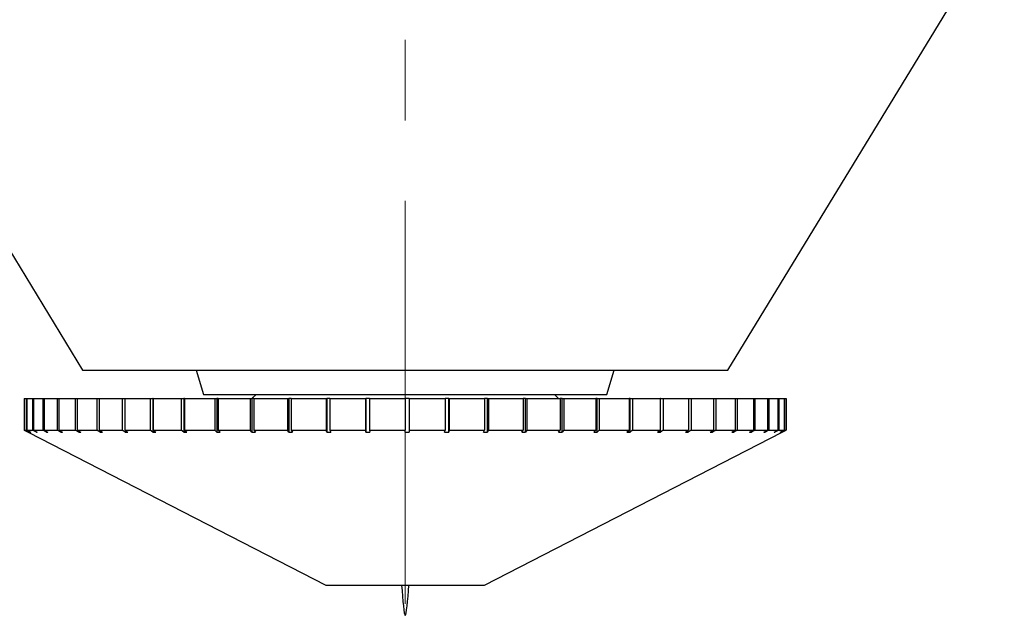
# Model space of a CAD drawing. Header units: inches. Extents: x 1.2 to 31.4, y 1 to 21.5.
# Tile 22 of 63: x 11.3 to 12.5, y 7.6 to 8.3. Entities that reach past the tile are written whole.
import ezdxf

# ---------------------------------------------------------------- set-up
doc = ezdxf.new("R2010")
doc.units = ezdxf.units.IN
doc.header["$MEASUREMENT"] = 0
doc.linetypes.add('CENTERX2', pattern=[0.8, 0.5, -0.1, 0.1, -0.1])

msp = doc.modelspace()

# ---------------------------------------------------------------- linework, layer by layer
at = {"color": 7, "linetype": 'CENTERX2', "lineweight": 18}
msp.add_line((11.7547, 7.5794), (11.7547, 15.8255), dxfattribs=at)
at = {"color": 7, "linetype": 'Continuous', "lineweight": 25}
for p, q in [((11.0119, 8.4324), (11.3547, 7.8692)), ((12.1547, 7.8692), (12.4976, 8.4324)), ((11.3547, 7.8692), (11.4719, 7.8692)), ((11.4719, 7.8692), (12.0376, 7.8692)), ((11.4955, 7.8692), (11.5047, 7.8392)), ((12.0047, 7.8392), (12.014, 7.8692)), ((12.0376, 7.8692), (12.1547, 7.8692)), ((11.5047, 7.8392), (11.7547, 7.8392)), ((11.5697, 7.8392), (11.5647, 7.8342)), ((11.7547, 7.8392), (12.0047, 7.8392)), ((11.9447, 7.8342), (11.9397, 7.8392)), ((11.2822, 7.8342), (11.2822, 7.7948)), ((11.2822, 7.8342), (11.2823, 7.8342)), ((11.2823, 7.8342), (11.2823, 7.7948)), ((11.2823, 7.8342), (11.2848, 7.8342)), ((11.2848, 7.8342), (11.2848, 7.7948)), ((11.2848, 7.8342), (11.2854, 7.8342)), ((11.2854, 7.8342), (11.2854, 7.7948)), ((11.2854, 7.8342), (11.2926, 7.8342)), ((11.2926, 7.8342), (11.2926, 7.7948)), ((11.2926, 7.8342), (11.2936, 7.8342)), ((11.2936, 7.8342), (11.2936, 7.7948)), ((11.2936, 7.8342), (11.3054, 7.8342)), ((11.3054, 7.8342), (11.3054, 7.7948)), ((11.3054, 7.8342), (11.3069, 7.8342)), ((11.3069, 7.8342), (11.3069, 7.7948)), ((11.3069, 7.8342), (11.3231, 7.8342)), ((11.3231, 7.8342), (11.3231, 7.7948)), ((11.3231, 7.8342), (11.3251, 7.8342)), ((11.3251, 7.8342), (11.3251, 7.7948)), ((11.3251, 7.8342), (11.3455, 7.8342)), ((11.3455, 7.8342), (11.3455, 7.7948)), ((11.3455, 7.8342), (11.3481, 7.8342)), ((11.3481, 7.8342), (11.3481, 7.7948)), ((11.3481, 7.8342), (11.3725, 7.8342)), ((11.3725, 7.8342), (11.3725, 7.7948)), ((11.3725, 7.8342), (11.3754, 7.8342)), ((11.3754, 7.8342), (11.3754, 7.7948)), ((11.3754, 7.8342), (11.4036, 7.8342)), ((11.4036, 7.8342), (11.4036, 7.7948)), ((11.4036, 7.8342), (11.407, 7.8342)), ((11.407, 7.8342), (11.407, 7.7948)), ((11.407, 7.8342), (11.4386, 7.8342)), ((11.4386, 7.8342), (11.4386, 7.7948)), ((11.4386, 7.8342), (11.4419, 7.8342)), ((11.4419, 7.8342), (11.4419, 7.7923)), ((11.4423, 7.8342), (11.4419, 7.8342)), ((11.4423, 7.8342), (11.4423, 7.7948)), ((11.4423, 7.8342), (11.477, 7.8342)), ((11.477, 7.8342), (11.477, 7.7948)), ((11.477, 7.8342), (11.48, 7.8342)), ((11.48, 7.8342), (11.48, 7.7923)), ((11.4811, 7.8342), (11.48, 7.8342)), ((11.4811, 7.8342), (11.4811, 7.7948)), ((11.4811, 7.8342), (11.5185, 7.8342)), ((11.5185, 7.8342), (11.5185, 7.7948)), ((11.5185, 7.8342), (11.521, 7.8342)), ((11.521, 7.8342), (11.521, 7.7923)), ((11.5228, 7.8342), (11.521, 7.8342)), ((11.5228, 7.8342), (11.5228, 7.7948)), ((11.5228, 7.8342), (11.5626, 7.8342)), ((11.5626, 7.8342), (11.5626, 7.7948)), ((11.5626, 7.8342), (11.5646, 7.8342)), ((11.5646, 7.8342), (11.5646, 7.7923)), ((11.5671, 7.8342), (11.5646, 7.8342)), ((11.5671, 7.8342), (11.5671, 7.7948)), ((11.5671, 7.8342), (11.6087, 7.8342)), ((11.6087, 7.8342), (11.6087, 7.7948)), ((11.6087, 7.8342), (11.6103, 7.8342)), ((11.6103, 7.8342), (11.6103, 7.7923)), ((11.6135, 7.8342), (11.6103, 7.8342)), ((11.6135, 7.8342), (11.6135, 7.7948)), ((11.6135, 7.8342), (11.6565, 7.8342)), ((11.6565, 7.8342), (11.6565, 7.7948)), ((11.6565, 7.8342), (11.6575, 7.8342)), ((11.6575, 7.8342), (11.6575, 7.7923)), ((11.6614, 7.8342), (11.6575, 7.8342)), ((11.6614, 7.8342), (11.6614, 7.7948)), ((11.6614, 7.8342), (11.7054, 7.8342)), ((11.7054, 7.8342), (11.7054, 7.7948)), ((11.7054, 7.8342), (11.7059, 7.8342)), ((11.7059, 7.8342), (11.7059, 7.7923)), ((11.7103, 7.8342), (11.7059, 7.8342)), ((11.7103, 7.8342), (11.7103, 7.7948)), ((11.7103, 7.8342), (11.7547, 7.8342)), ((11.7547, 7.8342), (11.7547, 7.7948)), ((11.7597, 7.8342), (11.7547, 7.8342)), ((11.7597, 7.8342), (11.7597, 7.7948)), ((11.7597, 7.8342), (11.8041, 7.8342)), ((11.8041, 7.8342), (11.8041, 7.7948)), ((11.8086, 7.8342), (11.8041, 7.8342)), ((11.8086, 7.7923), (11.8086, 7.8342)), ((11.8086, 7.8342), (11.8091, 7.8342)), ((11.8091, 7.8342), (11.8091, 7.7948)), ((11.8091, 7.8342), (11.853, 7.8342)), ((11.853, 7.8342), (11.853, 7.7948)), ((11.8568, 7.8342), (11.853, 7.8342)), ((11.8568, 7.7923), (11.8568, 7.8342)), ((11.8568, 7.8342), (11.8579, 7.8342)), ((11.8579, 7.8342), (11.8579, 7.7948)), ((11.8579, 7.8342), (11.9008, 7.8342)), ((11.9008, 7.8342), (11.9008, 7.7948)), ((11.904, 7.8342), (11.9008, 7.8342)), ((11.904, 7.7923), (11.904, 7.8342)), ((11.904, 7.8342), (11.9055, 7.8342)), ((11.9055, 7.8342), (11.9055, 7.7948)), ((11.9055, 7.8342), (11.9469, 7.8342)), ((11.9469, 7.8342), (11.9469, 7.7948)), ((11.9495, 7.8342), (11.9469, 7.8342)), ((11.9495, 7.7923), (11.9495, 7.8342)), ((11.9495, 7.8342), (11.9515, 7.8342)), ((11.9515, 7.8342), (11.9515, 7.7948)), ((11.9515, 7.8342), (11.991, 7.8342)), ((11.991, 7.8342), (11.991, 7.7948)), ((11.9928, 7.8342), (11.991, 7.8342)), ((11.9928, 7.7923), (11.9928, 7.8342)), ((11.9928, 7.8342), (11.9953, 7.8342)), ((11.9953, 7.8342), (11.9953, 7.7948)), ((11.9953, 7.8342), (12.0325, 7.8342)), ((12.0325, 7.8342), (12.0325, 7.7948)), ((12.0336, 7.8342), (12.0325, 7.8342)), ((12.0336, 7.7923), (12.0336, 7.8342)), ((12.0336, 7.8342), (12.0365, 7.8342)), ((12.0365, 7.8342), (12.0365, 7.7948)), ((12.0365, 7.8342), (12.0709, 7.8342)), ((12.0709, 7.8342), (12.0709, 7.7948)), ((12.0713, 7.8342), (12.0709, 7.8342)), ((12.0713, 7.7923), (12.0713, 7.8342)), ((12.0713, 7.8342), (12.0746, 7.8342)), ((12.0746, 7.8342), (12.0746, 7.7948)), ((12.0746, 7.8342), (12.1059, 7.8342)), ((12.1059, 7.8342), (12.1059, 7.7948)), ((12.1059, 7.8342), (12.1092, 7.8342)), ((12.1092, 7.8342), (12.1092, 7.7948)), ((12.1092, 7.8342), (12.137, 7.8342)), ((12.137, 7.8342), (12.137, 7.7948)), ((12.137, 7.8342), (12.1399, 7.8342)), ((12.1399, 7.8342), (12.1399, 7.7948)), ((12.1399, 7.8342), (12.1639, 7.8342)), ((12.1639, 7.8342), (12.1639, 7.7948)), ((12.1639, 7.8342), (12.1664, 7.8342)), ((12.1664, 7.8342), (12.1664, 7.7948)), ((12.1664, 7.8342), (12.1864, 7.8342)), ((12.1864, 7.8342), (12.1864, 7.7948)), ((12.1864, 7.8342), (12.1884, 7.8342)), ((12.1884, 7.8342), (12.1884, 7.7948)), ((12.1884, 7.8342), (12.2041, 7.8342)), ((12.2041, 7.8342), (12.2041, 7.7948)), ((12.2041, 7.8342), (12.2056, 7.8342)), ((12.2056, 7.8342), (12.2056, 7.7948)), ((12.2056, 7.8342), (12.2169, 7.8342)), ((12.2169, 7.8342), (12.2169, 7.7948)), ((12.2169, 7.8342), (12.2179, 7.8342)), ((12.2179, 7.8342), (12.2179, 7.7948)), ((12.2179, 7.8342), (12.2247, 7.8342)), ((12.2247, 7.8342), (12.2247, 7.7948)), ((12.2247, 7.8342), (12.2251, 7.8342)), ((12.2251, 7.8342), (12.2251, 7.7948)), ((12.2251, 7.8342), (12.2272, 7.8342)), ((12.2272, 7.8342), (12.2272, 7.7948)), ((11.2872, 7.7923), (11.2822, 7.7948)), ((11.2823, 7.7948), (11.2872, 7.7923)), ((11.2823, 7.7948), (11.2848, 7.7948)), ((11.2898, 7.7923), (11.2848, 7.7948)), ((11.2854, 7.7948), (11.2903, 7.7923)), ((11.2854, 7.7948), (11.2926, 7.7948)), ((11.2872, 7.7923), (11.6562, 7.6025)), ((11.2898, 7.7926), (11.2898, 7.7923)), ((11.2898, 7.7923), (11.2903, 7.7923)), ((11.2975, 7.7923), (11.2926, 7.7948)), ((11.2936, 7.7948), (11.2985, 7.7923)), ((11.2936, 7.7948), (11.3054, 7.7948)), ((11.2975, 7.7928), (11.2975, 7.7923)), ((11.2975, 7.7923), (11.2985, 7.7923)), ((11.3101, 7.7923), (11.3054, 7.7948)), ((11.3069, 7.7948), (11.3117, 7.7923)), ((11.3069, 7.7948), (11.3231, 7.7948)), ((11.3101, 7.7931), (11.3101, 7.7923)), ((11.3101, 7.7923), (11.3117, 7.7923)), ((11.3277, 7.7923), (11.3231, 7.7948)), ((11.3251, 7.7948), (11.3297, 7.7923)), ((11.3251, 7.7948), (11.3455, 7.7948)), ((11.3277, 7.7934), (11.3277, 7.7923)), ((11.3277, 7.7923), (11.3297, 7.7923)), ((11.3499, 7.7923), (11.3455, 7.7948)), ((11.3481, 7.7948), (11.3524, 7.7923)), ((11.3481, 7.7948), (11.3725, 7.7948)), ((11.3499, 7.7938), (11.3499, 7.7923)), ((11.3499, 7.7923), (11.3524, 7.7923)), ((11.3765, 7.7923), (11.3725, 7.7948)), ((11.3754, 7.7948), (11.3795, 7.7923)), ((11.3754, 7.7948), (11.4036, 7.7948)), ((11.3765, 7.7942), (11.3765, 7.7923)), ((11.3765, 7.7923), (11.3795, 7.7923)), ((11.4073, 7.7923), (11.4036, 7.7948)), ((11.407, 7.7948), (11.4107, 7.7923)), ((11.407, 7.7948), (11.4386, 7.7948)), ((11.4073, 7.7946), (11.4073, 7.7923)), ((11.4073, 7.7923), (11.4107, 7.7923)), ((11.4419, 7.7923), (11.4386, 7.7948)), ((11.4419, 7.7923), (11.4456, 7.7923)), ((11.4423, 7.7948), (11.4456, 7.7923)), ((11.4423, 7.7948), (11.477, 7.7948)), ((11.48, 7.7923), (11.477, 7.7948)), ((11.48, 7.7923), (11.484, 7.7923)), ((11.4811, 7.7948), (11.484, 7.7923)), ((11.4811, 7.7948), (11.5185, 7.7948)), ((11.521, 7.7923), (11.5185, 7.7948)), ((11.521, 7.7923), (11.5253, 7.7923)), ((11.5228, 7.7948), (11.5253, 7.7923)), ((11.5228, 7.7948), (11.5626, 7.7948)), ((11.5646, 7.7923), (11.5626, 7.7948)), ((11.5646, 7.7923), (11.5692, 7.7923)), ((11.5671, 7.7948), (11.5692, 7.7923)), ((11.5671, 7.7948), (11.6087, 7.7948)), ((11.6103, 7.7923), (11.6087, 7.7948)), ((11.6103, 7.7923), (11.615, 7.7923)), ((11.6135, 7.7948), (11.615, 7.7923)), ((11.6135, 7.7948), (11.6565, 7.7948)), ((11.6575, 7.7923), (11.6565, 7.7948)), ((11.6575, 7.7923), (11.6624, 7.7923)), ((11.6614, 7.7948), (11.6624, 7.7923)), ((11.6614, 7.7948), (11.7054, 7.7948)), ((11.7059, 7.7923), (11.7054, 7.7948)), ((11.7059, 7.7923), (11.7108, 7.7923)), ((11.7103, 7.7948), (11.7108, 7.7923)), ((11.7103, 7.7948), (11.7547, 7.7948)), ((11.7547, 7.7923), (11.7547, 7.7948)), ((11.7597, 7.7948), (11.7597, 7.7923)), ((11.7597, 7.7948), (11.8041, 7.7948)), ((11.8036, 7.7923), (11.8041, 7.7948)), ((11.8036, 7.7923), (11.8086, 7.7923)), ((11.8091, 7.7948), (11.8086, 7.7923)), ((11.8091, 7.7948), (11.853, 7.7948)), ((11.8519, 7.7923), (11.853, 7.7948)), ((11.8519, 7.7923), (11.8568, 7.7923)), ((11.8532, 7.6025), (12.2222, 7.7923)), ((11.8579, 7.7948), (11.8568, 7.7923)), ((11.8579, 7.7948), (11.9008, 7.7948)), ((11.8992, 7.7923), (11.9008, 7.7948)), ((11.8992, 7.7923), (11.904, 7.7923)), ((11.9055, 7.7948), (11.904, 7.7923)), ((11.9055, 7.7948), (11.9469, 7.7948)), ((11.9449, 7.7923), (11.9469, 7.7948)), ((11.9449, 7.7923), (11.9495, 7.7923)), ((11.9515, 7.7948), (11.9495, 7.7923)), ((11.9515, 7.7948), (11.991, 7.7948)), ((11.9885, 7.7923), (11.991, 7.7948)), ((11.9885, 7.7923), (11.9928, 7.7923)), ((11.9953, 7.7948), (11.9928, 7.7923)), ((11.9953, 7.7948), (12.0325, 7.7948)), ((12.0295, 7.7923), (12.0325, 7.7948)), ((12.0295, 7.7923), (12.0336, 7.7923)), ((12.0365, 7.7948), (12.0336, 7.7923)), ((12.0365, 7.7948), (12.0709, 7.7948)), ((12.0676, 7.7923), (12.0709, 7.7948)), ((12.0676, 7.7923), (12.0713, 7.7923)), ((12.0746, 7.7948), (12.0713, 7.7923)), ((12.0746, 7.7948), (12.1059, 7.7948)), ((12.1022, 7.7923), (12.1059, 7.7948)), ((12.1022, 7.7923), (12.1055, 7.7923)), ((12.1092, 7.7948), (12.1055, 7.7923)), ((12.1055, 7.7923), (12.1055, 7.7946)), ((12.1092, 7.7948), (12.137, 7.7948)), ((12.133, 7.7923), (12.137, 7.7948)), ((12.133, 7.7923), (12.1359, 7.7923)), ((12.1399, 7.7948), (12.1359, 7.7923)), ((12.1359, 7.7923), (12.1359, 7.7941)), ((12.1399, 7.7948), (12.1639, 7.7948)), ((12.1596, 7.7923), (12.1639, 7.7948)), ((12.1596, 7.7923), (12.1621, 7.7923)), ((12.1664, 7.7948), (12.1621, 7.7923)), ((12.1621, 7.7923), (12.1621, 7.7938)), ((12.1664, 7.7948), (12.1864, 7.7948)), ((12.1818, 7.7923), (12.1864, 7.7948)), ((12.1818, 7.7923), (12.1839, 7.7923)), ((12.1884, 7.7948), (12.1839, 7.7923)), ((12.1839, 7.7923), (12.1839, 7.7934)), ((12.1884, 7.7948), (12.2041, 7.7948)), ((12.1994, 7.7923), (12.2041, 7.7948)), ((12.1994, 7.7923), (12.2009, 7.7923)), ((12.2056, 7.7948), (12.2009, 7.7923)), ((12.2009, 7.7923), (12.2009, 7.7931)), ((12.2056, 7.7948), (12.2169, 7.7948)), ((12.212, 7.7923), (12.2169, 7.7948)), ((12.212, 7.7923), (12.2131, 7.7923)), ((12.2179, 7.7948), (12.2131, 7.7923)), ((12.2131, 7.7923), (12.2131, 7.7928)), ((12.2179, 7.7948), (12.2247, 7.7948)), ((12.2197, 7.7923), (12.2247, 7.7948)), ((12.2197, 7.7923), (12.2202, 7.7923)), ((12.2251, 7.7948), (12.2202, 7.7923)), ((12.2202, 7.7923), (12.2202, 7.7925)), ((12.2222, 7.7923), (12.2272, 7.7948)), ((12.2251, 7.7948), (12.2272, 7.7948)), ((11.6562, 7.6025), (11.7547, 7.6025)), ((11.7547, 7.6025), (11.8532, 7.6025))]:
    msp.add_line(p, q, dxfattribs=at)
msp.add_open_spline([(11.7547, 7.7923), (11.7556, 7.7923), (11.7572, 7.7923), (11.7589, 7.7923), (11.7597, 7.7923)], degree=3, knots=[0, 0, 0, 0, 0.49353, 1, 1, 1, 1], dxfattribs=at)
msp.add_open_spline([(11.7502, 7.6025), (11.7517, 7.5838), (11.7547, 7.5464), (11.7578, 7.5838), (11.7593, 7.6025)], degree=3, dxfattribs=at)

doc.saveas('drawing.dxf')
